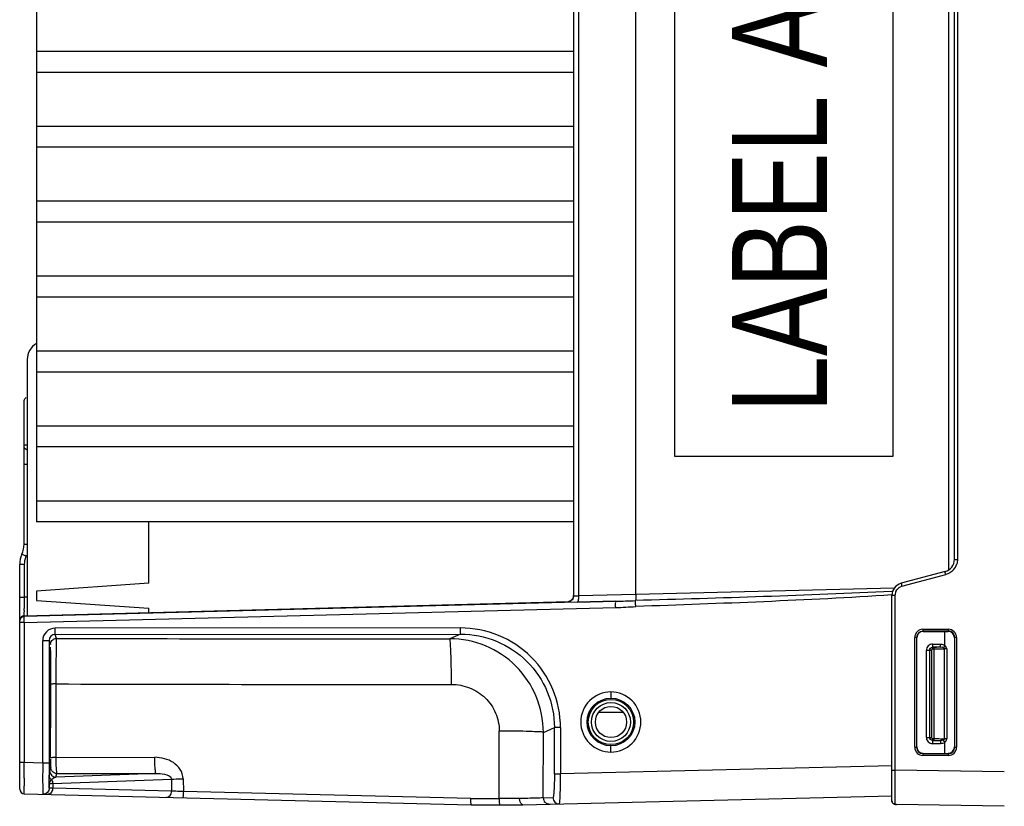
# Model space of a CAD drawing. Header units: inches. Extents: x 0 to 117, y 0 to 83.
# Tile 16 of 73: x 47.55 to 53.76, y 7.65 to 12.61. Entities that reach past the tile are written whole.
import ezdxf

# ---------------------------------------------------------------- set-up
doc = ezdxf.new("R2010")
doc.units = ezdxf.units.IN
doc.header["$LTSCALE"] = 6.431102
doc.header["$MEASUREMENT"] = 0
doc.layers.get('0').update_dxf_attribs({"linetype": 'CONTINUOUS'})
doc.styles.add('TEXTSTYLE_5', font='txt', dxfattribs={"width": 0.8})

msp = doc.modelspace()

# ---------------------------------------------------------------- linework, layer by layer
at = {"color": 7, "linetype": 'CONTINUOUS'}
for p, q in [((51.0398, 15.8466), (51.0398, 8.9746)), ((51.0715, 15.8471), (51.0715, 8.9741)), ((51.4335, 8.9818), (51.4335, 15.8395)), ((47.654, 15.8061), (47.654, 9.4405)), ((53.4043, 15.6847), (53.4043, 9.1365)), ((53.4414, 9.2033), (53.4414, 15.6179)), ((53.4607, 15.6179), (53.4607, 9.2033)), ((51.6778, 9.8516), (51.6778, 14.9697)), ((53.0538, 14.9697), (53.0538, 9.8516)), ((47.654, 12.4087), (51.0398, 12.4087)), ((51.0398, 12.2751), (47.654, 12.2751)), ((47.654, 11.9363), (51.0398, 11.9363)), ((51.0398, 11.8027), (47.654, 11.8027)), ((47.654, 11.4638), (51.0398, 11.4638)), ((51.0398, 11.3303), (47.654, 11.3303)), ((47.654, 10.9914), (51.0398, 10.9914)), ((51.0398, 10.8578), (47.654, 10.8578)), ((47.654, 10.5189), (51.0398, 10.5189)), ((47.5949, 10.4636), (47.5949, 8.8477)), ((51.0398, 10.3854), (47.654, 10.3854)), ((47.5753, 9.3004), (47.5753, 10.1958)), ((47.654, 10.0465), (51.0398, 10.0465)), ((47.5753, 9.9261), (47.5949, 9.9261)), ((51.0398, 9.9129), (47.654, 9.9129)), ((53.0538, 9.8516), (51.6778, 9.8516)), ((47.5949, 9.8017), (47.5753, 9.8017)), ((47.654, 9.5741), (51.0398, 9.5741)), ((51.0398, 9.4405), (47.654, 9.4405)), ((48.3627, 9.053), (48.3627, 9.4405)), ((47.5753, 9.3004), (47.5949, 9.3004)), ((53.4414, 9.2033), (53.4607, 9.2033)), ((47.5477, 7.7551), (47.5477, 9.1715)), ((47.5765, 9.1715), (47.5477, 9.1715)), ((47.5765, 9.1715), (47.5765, 8.9657)), ((53.383, 9.1273), (53.1061, 9.0531)), ((53.1108, 9.034), (53.3878, 9.1083)), ((48.3627, 9.053), (47.654, 9.0038)), ((47.654, 9.0038), (47.654, 8.9447)), ((53.0621, 9.0222), (51.4335, 8.9818)), ((47.5477, 8.9657), (47.5765, 8.9657)), ((47.5949, 8.9662), (47.5765, 8.9657)), ((47.654, 8.9447), (48.3627, 8.8955)), ((51.4335, 8.9818), (51.0715, 8.9741)), ((53.0517, 9.0014), (53.0465, 9.0011)), ((53.067, 8.977), (53.0477, 8.977)), ((53.0477, 7.6812), (53.0477, 8.977)), ((53.067, 8.977), (53.067, 7.8753)), ((47.5761, 8.8822), (47.5761, 8.8938)), ((47.5764, 8.8477), (51.0112, 8.9376)), ((51.306, 8.9398), (47.5765, 8.8447)), ((47.5765, 8.8054), (51.306, 8.9005)), ((48.3627, 8.8683), (48.3627, 8.8955)), ((51.0012, 8.9351), (51.0011, 8.9364)), ((51.0023, 8.9348), (51.0012, 8.9351)), ((51.0647, 8.9348), (51.306, 8.9398)), ((47.5762, 8.8351), (47.5763, 8.844)), ((47.5765, 8.8054), (47.5762, 8.8351)), ((47.5765, 8.8054), (47.5477, 8.8054)), ((47.5765, 8.8054), (47.5765, 7.9223)), ((50.3267, 8.7721), (47.7714, 8.7704)), ((53.2429, 8.763), (53.4043, 8.763)), ((47.7724, 8.7307), (50.3277, 8.7324)), ((47.7807, 8.7058), (47.7724, 8.7307)), ((50.3277, 8.7324), (50.2592, 8.7031)), ((53.2034, 8.7117), (53.1914, 8.7117)), ((53.1914, 8.019), (53.1914, 8.7117)), ((53.2052, 8.7099), (53.2034, 8.7117)), ((53.2034, 8.7117), (53.2034, 8.019)), ((53.4041, 8.7512), (53.2427, 8.7511)), ((53.2445, 8.7492), (53.2427, 8.7511)), ((53.2445, 8.7492), (53.402, 8.7492)), ((53.3818, 8.6613), (53.3818, 8.7492)), ((53.402, 8.7492), (53.4041, 8.7512)), ((53.4414, 8.7098), (53.4435, 8.7119)), ((53.4551, 8.7119), (53.4435, 8.7119)), ((53.4435, 8.0188), (53.4435, 8.7119)), ((53.4551, 8.7119), (53.4551, 8.0188)), ((47.6927, 7.9195), (47.6927, 8.6912)), ((47.7331, 8.6912), (47.6927, 8.6912)), ((47.7331, 8.6912), (47.7413, 8.6665)), ((47.7331, 8.6912), (47.7331, 7.9195)), ((53.2966, 8.6293), (53.2652, 8.6302)), ((53.2652, 8.0809), (53.2652, 8.6301)), ((53.2848, 8.6293), (53.2844, 8.6302)), ((53.2844, 8.6302), (53.2844, 8.0809)), ((53.3544, 8.6498), (53.3041, 8.6498)), ((53.3045, 8.649), (53.3041, 8.6498)), ((53.3045, 8.649), (53.3045, 8.6372)), ((53.313, 8.6372), (53.3045, 8.6372)), ((53.3046, 8.6695), (53.3549, 8.6695)), ((53.313, 8.649), (53.313, 8.062)), ((53.3933, 8.6389), (53.3792, 8.6389)), ((53.3792, 8.0721), (53.3792, 8.6389)), ((53.3933, 8.6389), (53.3933, 8.0721)), ((53.2966, 8.6293), (53.2966, 8.0817)), ((47.7783, 7.9541), (47.7782, 8.4183)), ((51.275, 8.3681), (51.276, 8.3287)), ((51.3547, 8.2374), (51.1974, 8.2374)), ((50.8497, 8.1132), (50.9195, 8.1431)), ((50.9578, 8.1431), (50.9195, 8.1431)), ((50.9195, 7.8516), (50.9195, 8.1431)), ((50.9578, 8.1431), (50.9578, 7.8516)), ((50.5711, 7.695), (50.5717, 8.1209)), ((50.849, 7.7002), (50.8497, 8.1132)), ((53.2652, 8.0809), (53.2966, 8.0817)), ((53.2848, 8.0817), (53.2844, 8.0809)), ((53.3045, 8.0738), (53.313, 8.0738)), ((53.3045, 8.0738), (53.3045, 8.062)), ((53.3933, 8.0721), (53.3792, 8.0721)), ((51.275, 7.9886), (51.276, 8.028)), ((53.1914, 8.019), (53.2034, 8.019)), ((53.2052, 8.0208), (53.2034, 8.019)), ((53.3045, 8.062), (53.3041, 8.0612)), ((53.3041, 8.0612), (53.3544, 8.0612)), ((53.3549, 8.0416), (53.3046, 8.0416)), ((53.3818, 7.9815), (53.3818, 8.0498)), ((53.4414, 8.0209), (53.4435, 8.0188)), ((53.4435, 8.0188), (53.4551, 8.0188)), ((47.7783, 7.9541), (48.3994, 7.9557)), ((53.2427, 7.9797), (53.2425, 7.9703)), ((53.2445, 7.9815), (53.2427, 7.9797)), ((53.2427, 7.9797), (53.4041, 7.9795)), ((53.4043, 7.9678), (53.2429, 7.9678)), ((53.402, 7.9815), (53.4041, 7.9795)), ((47.5765, 7.9223), (47.5477, 7.9223)), ((47.5763, 7.8616), (47.5765, 7.9223)), ((47.6927, 7.9195), (47.5765, 7.9223)), ((47.7331, 7.9195), (47.6927, 7.9195)), ((47.7431, 7.8924), (47.7358, 7.8704)), ((53.047, 7.9027), (50.9578, 7.8516)), ((47.5762, 7.824), (47.5763, 7.8616)), ((47.7346, 7.8172), (47.7348, 7.8328)), ((47.7348, 7.8328), (47.7348, 7.8375)), ((48.4074, 7.8547), (47.7752, 7.8311)), ((47.7752, 7.8311), (47.7825, 7.8531)), ((47.7825, 7.8531), (48.4074, 7.8547)), ((50.9195, 7.8516), (50.9578, 7.8516)), ((53.0477, 7.8753), (53.067, 7.8753)), ((53.067, 7.825), (53.0669, 7.8007)), ((53.7564, 7.8633), (53.067, 7.8753)), ((53.067, 7.8753), (53.067, 7.85)), ((53.067, 7.85), (53.067, 7.825)), ((47.7344, 7.7623), (47.734, 7.7697)), ((47.7344, 7.7875), (47.7346, 7.8172)), ((47.7344, 7.7875), (47.7344, 7.7623)), ((47.7557, 7.7613), (47.7346, 7.762)), ((47.7557, 7.7898), (48.5043, 7.8178)), ((47.7557, 7.7898), (47.7557, 7.7613)), ((48.5058, 7.743), (47.7557, 7.7613)), ((48.5043, 7.8178), (48.5058, 7.743)), ((48.5781, 7.8204), (48.5797, 7.7395)), ((53.0669, 7.8007), (53.0669, 7.7556)), ((47.5765, 7.7256), (50.3944, 7.6567)), ((50.3926, 7.695), (48.5797, 7.7395)), ((50.7207, 7.6567), (53.0469, 7.7135)), ((50.849, 7.7002), (50.9103, 7.7017)), ((53.0669, 7.7556), (53.0669, 7.7353)), ((53.0669, 7.7353), (53.0669, 7.6758)), ((50.3926, 7.695), (50.571, 7.695)), ((50.3944, 7.6567), (50.7207, 7.6567)), ((50.7003, 7.6952), (50.5711, 7.695)), ((53.0669, 7.6758), (53.067, 7.6674)), ((53.0732, 7.6588), (53.0763, 7.6587)), ((53.7563, 7.6468), (53.0765, 7.6586))]:
    msp.add_line(p, q, dxfattribs=at)
for points in [[(51.0398, 8.9756), (51.0398, 8.974), (51.0393, 8.9694), (51.0383, 8.965), (51.0369, 8.9609), (51.0351, 8.9571), (51.033, 8.9535), (51.0305, 8.9503), (51.0277, 8.9474), (51.0248, 8.9449), (51.0218, 8.9427), (51.0186, 8.9408), (51.0156, 8.9395), (51.013, 8.9385), (51.0109, 8.9379), (51.0096, 8.9376)], [(51.0092, 8.9375), (51.0083, 8.9373), (51.0082, 8.9373)], [(47.7346, 7.762), (47.7346, 7.762), (47.7345, 7.7621), (47.7345, 7.7621), (47.7345, 7.7621), (47.7344, 7.7621), (47.7344, 7.7622), (47.7344, 7.7622), (47.7344, 7.7622), (47.7344, 7.7623)], [(53.0477, 7.6812), (53.0482, 7.6768), (53.0496, 7.6723)], [(53.0496, 7.6723), (53.0521, 7.6683), (53.0553, 7.6649), (53.0589, 7.6624), (53.0626, 7.6607)], [(53.0626, 7.6607), (53.0661, 7.6597), (53.0696, 7.6591), (53.0732, 7.6588)]]:
    msp.add_lwpolyline(points, dxfattribs=at)
for centre, radius in [((51.2761, 8.1783), 0.1504), ((51.276, 8.1783), 0.1427), ((51.276, 8.1783), 0.123), ((51.276, 8.1783), 0.0984)]:
    msp.add_circle(centre, radius, dxfattribs=at)
for centre, radius, start, end in [((47.7131, 10.4636), 0.1181, 120.13835, 180.00481), ((47.4178, 9.3004), 0.1575, 335.85315, 360), ((47.7052, 9.1715), 0.1575, 155.85315, 180), ((47.7044, 9.1716), 0.1279, 158.56215, 180.00988), ((47.7026, 9.1722), 0.1261, 155.80466, 158.53749), ((47.4169, 9.3004), 0.1871, 335.86053, 338.54774), ((53.3627, 9.2033), 0.0787, 285, 360), ((53.3622, 9.2034), 0.0985, 318.29714, 343.17282), ((53.1264, 8.977), 0.0787, 105, 180), ((53.126, 8.9775), 0.0586, 105.03298, 113.7654), ((62.0121, 8.8677), 14.436, 179.61087, 179.89619), ((51.001, 8.9758), 0.0388, 349.9885, 359.9421), ((51.1874, 14.0602), 5.1218, 271.32708, 272.72572), ((53.1256, 8.977), 0.0586, 171.23313, 179.95996), ((53.1269, 8.9768), 0.0599, 155.08613, 171.25853), ((52.3401, 8.882), 4.764, 179.99685, 180.11926), ((51.0004, 8.9753), 0.0389, 271.05286, 280.72439), ((51.0004, 8.974), 0.0389, 271.07038, 281.54543), ((51.0001, 8.9755), 0.0404, 281.50451, 290.54765), ((51.2417, 11.4787), 2.579, 271.42774, 274.23673), ((47.5772, 8.8182), 0.0295, 91.5, 180), ((47.5772, 8.8156), 0.0292, 91.56163, 101.90157), ((47.7725, 8.6912), 0.0394, 90.11906, 180.03759), ((49.6751, 597.2255), 588.5227, 269.8155669, 270.0568644), ((50.2595, 8.1129), 0.5902, 0.02691, 90.03168), ((53.2427, 8.7117), 0.0393, 90.05508, 180.05223), ((53.2445, 8.7099), 0.0393, 89.93953, 179.99782), ((53.402, 8.7098), 0.0394, 359.96372, 89.98923), ((53.4042, 8.7119), 0.0393, 359.96839, 90.13909), ((53.3045, 8.6302), 0.0393, 89.96582, 180.05434), ((11.3217, 8.2885), 36.4216, 0.10644, 0.2227), ((49.6758, 608.8394), 600.424, 269.8189198, 270.0567419), ((6.9661, 8.2784), 40.7771, 359.73678, 0.10916), ((64.3014, 8.1605), 16.5644, 180.27531, 180.60373), ((26.4111, 8.195), 21.332, 359.47577, 359.72097), ((53.3045, 8.0808), 0.0393, 179.94757, 270.03452), ((53.2427, 8.019), 0.0393, 179.94777, 269.94492), ((53.2445, 8.0208), 0.0393, 180.00218, 270.06048), ((53.402, 8.0209), 0.0394, 270.01076, 0.03627), ((53.4042, 8.0188), 0.0393, 269.86091, 0.03161), ((40.7704, 8.0572), 6.972, 359.1475, 359.32465), ((36.9632, 8.1026), 10.7795, 359.32198, 359.45363), ((63.2403, 7.9163), 15.5072, 179.98825, 180.27052), ((69.2051, 7.7895), 21.6289, 179.90858, 180.03526), ((47.7752, 7.8705), 0.0394, 180.01764, 269.90087), ((47.7841, 7.7753), 0.052, 132.60156, 137.28218), ((47.77, 7.845), 0.0379, 230.69992, 236.01821), ((47.7856, 7.7905), 0.0434, 142.06606, 147.83413), ((47.5772, 7.7551), 0.0295, 180.01527, 268.60198), ((47.695, 7.7618), 0.0389, 269.31158, 279.51974), ((50.8883, 7.7001), 0.0393, 179.95724, 270.94437), ((50.9497, 7.7016), 0.0393, 179.9576, 270.93666), ((54.5236, 7.6724), 1.4567, 180.19791, 180.41917)]:
    msp.add_arc(centre, radius, start, end, dxfattribs=at)
for points in [[(47.5753, 10.1958), (47.5753, 10.2027), (47.5772, 10.2099), (47.581, 10.2157)], [(47.581, 10.2157), (47.5832, 10.219), (47.586, 10.2221), (47.5892, 10.2244)], [(47.5949, 9.8921), (47.5848, 9.8953), (47.5753, 9.9066), (47.5753, 9.9172)], [(53.4607, 9.2033), (53.4607, 9.1937), (53.4593, 9.184), (53.4565, 9.1747)], [(53.4358, 9.1378), (53.4233, 9.1238), (53.4059, 9.1131), (53.3878, 9.1083)], [(53.0726, 9.002), (53.0785, 9.0146), (53.0897, 9.0255), (53.1024, 9.0311)], [(51.0392, 8.969), (51.0366, 8.9543), (51.0224, 8.9398), (51.0077, 8.937)], [(51.0347, 8.9551), (51.0303, 8.9473), (51.0227, 8.9408), (51.0143, 8.9377)], [(51.0398, 8.9745), (51.0398, 8.9678), (51.038, 8.9609), (51.0347, 8.9551)], [(51.0715, 8.9741), (51.0716, 8.9658), (51.0714, 8.9575), (51.0702, 8.9493)], [(53.0465, 9.0011), (52.5083, 8.9759), (51.9696, 8.9597), (51.4309, 8.9443)], [(47.5477, 8.8152), (47.5477, 8.8217), (47.5501, 8.8285), (47.5541, 8.8336)], [(47.5541, 8.8336), (47.5583, 8.8388), (47.5647, 8.8427), (47.5712, 8.8441)], [(47.7438, 8.6803), (47.747, 8.6887), (47.7536, 8.6964), (47.7614, 8.7008)], [(47.7614, 8.7008), (47.7672, 8.7041), (47.7741, 8.7058), (47.7807, 8.7058)], [(47.7413, 8.6665), (47.7413, 8.6712), (47.7422, 8.6759), (47.7438, 8.6803)], [(53.2844, 8.6302), (53.2844, 8.6394), (53.2948, 8.6498), (53.3041, 8.6498)], [(53.2848, 8.6293), (53.2848, 8.6386), (53.2952, 8.649), (53.3045, 8.649)], [(53.3045, 8.6372), (53.3008, 8.6372), (53.2966, 8.633), (53.2966, 8.6293)], [(53.3723, 8.6471), (53.367, 8.6497), (53.3603, 8.6505), (53.3547, 8.6486)], [(53.3549, 8.6695), (53.3643, 8.6694), (53.375, 8.6677), (53.3818, 8.6613)], [(53.3723, 8.6471), (53.3756, 8.6458), (53.3791, 8.6425), (53.3792, 8.6389)], [(53.3933, 8.6389), (53.3935, 8.6473), (53.3879, 8.6555), (53.3818, 8.6613)], [(53.3041, 8.0612), (53.2948, 8.0612), (53.2844, 8.0716), (53.2844, 8.0809)], [(53.3045, 8.062), (53.2952, 8.0621), (53.2848, 8.0724), (53.2848, 8.0817)], [(53.2966, 8.0817), (53.2966, 8.078), (53.3008, 8.0738), (53.3045, 8.0738)], [(53.3792, 8.0721), (53.3793, 8.0686), (53.3756, 8.0653), (53.3723, 8.0639)], [(53.3818, 8.0498), (53.3878, 8.0556), (53.393, 8.0638), (53.3933, 8.0721)], [(53.3723, 8.0639), (53.367, 8.0613), (53.3603, 8.0605), (53.3548, 8.0624)], [(53.3818, 8.0498), (53.3751, 8.0433), (53.3643, 8.0416), (53.3549, 8.0416)], [(47.752, 7.8675), (47.7464, 7.8744), (47.7431, 7.8836), (47.7431, 7.8924)], [(47.746, 7.8157), (47.7397, 7.8209), (47.7349, 7.8293), (47.7348, 7.8375)], [(47.7514, 7.8172), (47.7544, 7.8212), (47.7583, 7.8246), (47.7626, 7.8271)], [(47.7825, 7.8531), (47.7712, 7.8531), (47.7591, 7.8588), (47.752, 7.8675)], [(47.7626, 7.8271), (47.7664, 7.8292), (47.7708, 7.8307), (47.7752, 7.8311)], [(47.7344, 7.7623), (47.7344, 7.7532), (47.7309, 7.7437), (47.725, 7.7368)], [(47.7346, 7.762), (47.7346, 7.753), (47.7312, 7.7436), (47.7254, 7.7367)], [(47.7344, 7.7875), (47.7346, 7.7961), (47.74, 7.8043), (47.7458, 7.8107)], [(47.7557, 7.7613), (47.7557, 7.7526), (47.7531, 7.7434), (47.7481, 7.7362)], [(47.7489, 7.8137), (47.7529, 7.8073), (47.7566, 7.7983), (47.7534, 7.7915)], [(47.7254, 7.7367), (47.7182, 7.7281), (47.7059, 7.7225), (47.6946, 7.7227)], [(47.725, 7.7368), (47.7191, 7.7299), (47.7103, 7.725), (47.7014, 7.7235)], [(47.7481, 7.7362), (47.7425, 7.7282), (47.7323, 7.7218), (47.7225, 7.722)], [(53.067, 7.6617), (53.0597, 7.6619), (53.0516, 7.6674), (53.049, 7.6743)]]:
    msp.add_open_spline(points, degree=3, dxfattribs=at)
for points, knots in [([(47.5876, 9.2239), (47.5843, 9.2254), (47.5784, 9.2283), (47.5693, 9.2317), (47.5659, 9.2348), (47.5612, 9.2353), (47.5615, 9.236)], [0, 0, 0, 0, 0.383792, 0.708289, 0.923927, 1, 1, 1, 1]), ([(53.3878, 9.1083), (53.3866, 9.1127), (53.3841, 9.1192), (53.3842, 9.1244), (53.3826, 9.1271), (53.383, 9.1273)], [0, 0, 0, 0, 0.706966, 0.923394, 1, 1, 1, 1]), ([(53.1061, 9.0531), (53.1056, 9.0529), (53.1072, 9.0502), (53.1071, 9.045), (53.1096, 9.0385), (53.1108, 9.034)], [0, 0, 0, 0, 0.076332, 0.292478, 1, 1, 1, 1]), ([(51.0398, 8.9746), (51.0398, 8.9738), (51.0444, 8.9741), (51.0528, 8.973), (51.0639, 8.9738), (51.0715, 8.9741)], [0, 0, 0, 0, 0.075696, 0.284225, 1, 1, 1, 1]), ([(51.0702, 8.9493), (51.07, 8.9472), (51.069, 8.9427), (51.0679, 8.9351), (51.0647, 8.9348)], [0, 0, 0, 0, 0.387078, 1, 1, 1, 1]), ([(51.4322, 8.9067), (51.432, 8.9108), (51.4315, 8.9233), (51.4307, 8.9358), (51.4309, 8.9443)], [0, 0, 0, 0, 0.326347, 1, 1, 1, 1]), ([(51.4335, 8.9817), (51.4336, 8.9777), (51.4334, 8.9652), (51.4339, 8.9522), (51.4309, 8.9443)], [0, 0, 0, 0, 0.324705, 1, 1, 1, 1]), ([(53.0475, 8.9801), (52.7786, 8.9615), (52.2402, 8.9356), (51.7016, 8.9156), (51.4322, 8.9067)], [0, 0, 0, 0, 0.499994, 1, 1, 1, 1]), ([(51.0011, 8.9364), (51.0016, 8.9369), (51.0047, 8.9367), (51.0071, 8.9373), (51.009, 8.9374)], [0, 0, 0, 0, 0.284084, 1, 1, 1, 1]), ([(51.306, 8.9005), (51.3057, 8.9096), (51.3046, 8.9222), (51.3063, 8.9344), (51.3052, 8.9391), (51.306, 8.9398)], [0, 0, 0, 0, 0.698717, 0.916774, 1, 1, 1, 1]), ([(47.5765, 8.8477), (47.5759, 8.8477), (47.5769, 8.851), (47.5758, 8.8544), (47.5764, 8.8628), (47.5762, 8.8686), (47.5761, 8.8721)], [0, 0, 0, 0, 0.064919, 0.25675, 0.571329, 1, 1, 1, 1]), ([(47.7714, 8.7704), (47.7513, 8.7698), (47.7096, 8.7533), (47.6927, 8.7113), (47.6927, 8.6912)], [0, 0, 0, 0, 0.500294, 1, 1, 1, 1]), ([(47.7724, 8.7307), (47.7716, 8.7315), (47.7725, 8.7362), (47.7707, 8.7487), (47.7714, 8.7612), (47.7714, 8.7704)], [0, 0, 0, 0, 0.091958, 0.304922, 1, 1, 1, 1]), ([(50.3277, 8.7324), (50.3269, 8.7333), (50.3278, 8.7379), (50.326, 8.7504), (50.3267, 8.7629), (50.3267, 8.7721)], [0, 0, 0, 0, 0.091321, 0.302489, 1, 1, 1, 1]), ([(50.9578, 8.1431), (50.9573, 8.225), (50.9251, 8.3908), (50.784, 8.5998), (50.5743, 8.7397), (50.4086, 8.7713), (50.3267, 8.7721)], [0, 0, 0, 0, 0.250039, 0.500028, 0.749997, 1, 1, 1, 1]), ([(53.2429, 8.763), (53.2298, 8.7629), (53.2024, 8.7522), (53.1914, 8.7248), (53.1914, 8.7117)], [0, 0, 0, 0, 0.500125, 1, 1, 1, 1]), ([(53.2425, 8.7629), (53.2423, 8.7602), (53.2423, 8.7586), (53.2426, 8.7519), (53.2426, 8.7538), (53.2426, 8.7542)], [0, 0, 0, 0, 0.700141, 0.882257, 1, 1, 1, 1]), ([(53.4041, 8.7512), (53.4039, 8.7514), (53.4041, 8.7547), (53.4039, 8.7577), (53.4041, 8.7606)], [0, 0, 0, 0, 0.070005, 1, 1, 1, 1]), ([(53.4551, 8.7119), (53.4551, 8.7249), (53.4443, 8.7519), (53.4173, 8.763), (53.4043, 8.763)], [0, 0, 0, 0, 0.500175, 1, 1, 1, 1]), ([(47.7782, 8.4183), (47.7782, 8.4547), (47.7782, 8.5219), (47.779, 8.6008), (47.7789, 8.6524), (47.7806, 8.6809), (47.7783, 8.6983), (47.7807, 8.7058)], [0, 0, 0, 0, 0.379617, 0.70045, 0.82417, 0.917253, 1, 1, 1, 1]), ([(50.2704, 8.4156), (50.2703, 8.4519), (50.2699, 8.5046), (50.2684, 8.5715), (50.2672, 8.6143), (50.2653, 8.6492), (50.2642, 8.6765), (50.2613, 8.6921), (50.2612, 8.7017), (50.2592, 8.7031)], [0, 0, 0, 0, 0.377879, 0.548284, 0.698095, 0.822013, 0.915528, 0.97539, 1, 1, 1, 1]), ([(50.3277, 8.7324), (50.4045, 8.7324), (50.5599, 8.7021), (50.7567, 8.5713), (50.8887, 8.3753), (50.9195, 8.2199), (50.9195, 8.1431)], [0, 0, 0, 0, 0.250034, 0.499992, 0.749954, 1, 1, 1, 1]), ([(47.7372, 8.4727), (47.7374, 8.4973), (47.7376, 8.5323), (47.7381, 8.5757), (47.7382, 8.6016), (47.739, 8.6215), (47.7384, 8.6376), (47.7405, 8.6444), (47.739, 8.6508), (47.74, 8.6508)], [0, 0, 0, 0, 0.41536, 0.587816, 0.732841, 0.848148, 0.931954, 0.98279, 1, 1, 1, 1]), ([(47.74, 8.6508), (47.7413, 8.6508), (47.7392, 8.6426), (47.7419, 8.6341), (47.741, 8.6138), (47.742, 8.5888), (47.7421, 8.5565), (47.7427, 8.503), (47.7429, 8.4601), (47.743, 8.43)], [0, 0, 0, 0, 0.017603, 0.069542, 0.154955, 0.271976, 0.418276, 0.590819, 1, 1, 1, 1]), ([(53.3045, 8.6695), (53.3045, 8.665), (53.3037, 8.6586), (53.305, 8.6516), (53.3041, 8.6498)], [0, 0, 0, 0, 0.688813, 1, 1, 1, 1]), ([(53.3544, 8.6498), (53.3513, 8.6497), (53.3375, 8.6492), (53.3237, 8.649), (53.313, 8.649)], [0, 0, 0, 0, 0.224612, 1, 1, 1, 1]), ([(53.3792, 8.6389), (53.375, 8.6386), (53.3529, 8.6375), (53.3309, 8.6372), (53.313, 8.6372)], [0, 0, 0, 0, 0.190283, 1, 1, 1, 1]), ([(53.3544, 8.6498), (53.3553, 8.6516), (53.3542, 8.6586), (53.3546, 8.665), (53.3549, 8.6695)], [0, 0, 0, 0, 0.310934, 1, 1, 1, 1]), ([(53.3818, 8.6613), (53.3794, 8.6578), (53.3779, 8.6581), (53.3743, 8.65), (53.3744, 8.6502)], [0, 0, 0, 0, 0.951859, 1, 1, 1, 1]), ([(47.7369, 8.4539), (47.7386, 8.4539), (47.735, 8.4641), (47.7372, 8.4681), (47.7372, 8.4727)], [0, 0, 0, 0, 0.266996, 1, 1, 1, 1]), ([(47.7782, 8.4183), (47.7735, 8.4183), (47.7656, 8.418), (47.7544, 8.4184), (47.7487, 8.417), (47.7438, 8.4182), (47.7435, 8.4173)], [0, 0, 0, 0, 0.401031, 0.702556, 0.914405, 1, 1, 1, 1]), ([(50.2704, 8.4156), (50.3092, 8.4148), (50.3876, 8.4013), (50.4877, 8.3361), (50.5561, 8.2382), (50.5714, 8.1597), (50.5718, 8.1209)], [0, 0, 0, 0, 0.250045, 0.500066, 0.750031, 1, 1, 1, 1]), ([(51.275, 8.3681), (51.2266, 8.3679), (51.1258, 8.327), (51.0651, 8.1783), (51.1258, 8.0297), (51.2266, 7.9886), (51.275, 7.9886)], [0, 0, 0, 0, 0.249993, 0.499983, 0.749998, 1, 1, 1, 1]), ([(51.275, 7.9886), (51.3234, 7.9887), (51.4243, 8.0296), (51.485, 8.1784), (51.4243, 8.3271), (51.3234, 8.3681), (51.275, 8.3681)], [0, 0, 0, 0, 0.249993, 0.499983, 0.749998, 1, 1, 1, 1]), ([(47.7372, 8.0809), (47.7372, 8.0854), (47.735, 8.0894), (47.7386, 8.0996), (47.7369, 8.0996)], [0, 0, 0, 0, 0.733004, 1, 1, 1, 1]), ([(50.8497, 8.1132), (50.8418, 8.1166), (50.8118, 8.1149), (50.7546, 8.1198), (50.67, 8.1199), (50.6063, 8.1208), (50.5717, 8.1209)], [0, 0, 0, 0, 0.092676, 0.311181, 0.62728, 1, 1, 1, 1]), ([(53.313, 8.0738), (53.3195, 8.0738), (53.3415, 8.0736), (53.3636, 8.0732), (53.3792, 8.0721)], [0, 0, 0, 0, 0.293642, 1, 1, 1, 1]), ([(53.1914, 8.019), (53.1914, 8.0059), (53.2024, 7.9785), (53.2298, 7.9678), (53.2429, 7.9678)], [0, 0, 0, 0, 0.499875, 1, 1, 1, 1]), ([(53.3041, 8.0612), (53.305, 8.0594), (53.3037, 8.0524), (53.3045, 8.0461), (53.3045, 8.0416)], [0, 0, 0, 0, 0.310704, 1, 1, 1, 1]), ([(53.313, 8.062), (53.3237, 8.062), (53.3375, 8.0618), (53.3513, 8.0613), (53.3544, 8.0612)], [0, 0, 0, 0, 0.775382, 1, 1, 1, 1]), ([(53.3544, 8.0612), (53.3553, 8.0594), (53.3541, 8.0524), (53.3549, 8.0461), (53.3549, 8.0416)], [0, 0, 0, 0, 0.310954, 1, 1, 1, 1]), ([(53.3818, 8.0498), (53.3794, 8.0532), (53.3779, 8.0529), (53.3743, 8.061), (53.3745, 8.0608)], [0, 0, 0, 0, 0.953275, 1, 1, 1, 1]), ([(53.4043, 7.9678), (53.4173, 7.9677), (53.4443, 7.9788), (53.4551, 8.0058), (53.4551, 8.0188)], [0, 0, 0, 0, 0.499825, 1, 1, 1, 1]), ([(47.74, 7.9028), (47.7382, 7.9028), (47.7402, 7.9096), (47.7388, 7.9153), (47.7391, 7.9302), (47.7382, 7.9533), (47.7381, 7.9741), (47.7379, 7.9859)], [0, 0, 0, 0, 0.065173, 0.145754, 0.25779, 0.572381, 1, 1, 1, 1]), ([(47.7783, 7.9541), (47.7738, 7.9541), (47.7657, 7.9538), (47.7545, 7.9542), (47.7486, 7.9527), (47.7439, 7.9539), (47.7436, 7.953)], [0, 0, 0, 0, 0.38841, 0.710381, 0.922816, 1, 1, 1, 1]), ([(47.7825, 7.8531), (47.78, 7.8546), (47.7821, 7.8676), (47.7783, 7.8862), (47.7788, 7.9183), (47.7783, 7.9414), (47.7783, 7.9541)], [0, 0, 0, 0, 0.085028, 0.304022, 0.625229, 1, 1, 1, 1]), ([(48.4074, 7.8547), (48.4045, 7.8557), (48.4045, 7.8695), (48.4007, 7.8877), (48.4, 7.92), (48.3994, 7.9431), (48.3994, 7.9557)], [0, 0, 0, 0, 0.088536, 0.307938, 0.62775, 1, 1, 1, 1]), ([(48.5781, 7.8204), (48.5777, 7.8408), (48.5642, 7.882), (48.5037, 7.9398), (48.44, 7.9546), (48.3994, 7.9557)], [0, 0, 0, 0, 0.250608, 0.501854, 1, 1, 1, 1]), ([(53.4039, 7.9677), (53.4039, 7.9703), (53.4039, 7.9719), (53.4039, 7.9786), (53.404, 7.9767), (53.404, 7.9763)], [0, 0, 0, 0, 0.700227, 0.881984, 1, 1, 1, 1]), ([(47.6927, 7.9195), (47.6926, 7.8952), (47.6927, 7.8503), (47.6918, 7.7904), (47.6944, 7.7499), (47.6921, 7.7285), (47.6945, 7.723)], [0, 0, 0, 0, 0.370213, 0.687872, 0.908138, 1, 1, 1, 1]), ([(47.7403, 7.9049), (47.7403, 7.9044), (47.7401, 7.9039), (47.7402, 7.9028), (47.74, 7.9028)], [0, 0, 0, 0, 0.740939, 1, 1, 1, 1]), ([(47.7431, 7.8924), (47.7438, 7.8936), (47.7426, 7.8992), (47.7445, 7.9161), (47.7436, 7.9324), (47.7436, 7.9446)], [0, 0, 0, 0, 0.077977, 0.297527, 1, 1, 1, 1]), ([(47.734, 7.7697), (47.7339, 7.7736), (47.7335, 7.7981), (47.7334, 7.8226), (47.7333, 7.8431)], [0, 0, 0, 0, 0.159493, 1, 1, 1, 1]), ([(47.7348, 7.8375), (47.7349, 7.8457), (47.7359, 7.8565), (47.7349, 7.8678), (47.7358, 7.8704)], [0, 0, 0, 0, 0.745055, 1, 1, 1, 1]), ([(48.4074, 7.8547), (48.4252, 7.8551), (48.457, 7.8532), (48.5037, 7.8358), (48.5043, 7.8178)], [0, 0, 0, 0, 0.496754, 1, 1, 1, 1]), ([(50.9195, 7.8516), (50.9195, 7.8325), (50.9191, 7.7972), (50.9176, 7.7554), (50.9157, 7.7288), (50.9142, 7.7143), (50.9127, 7.7071), (50.9115, 7.7017), (50.9103, 7.7017)], [0, 0, 0, 0, 0.380694, 0.703353, 0.82704, 0.919484, 0.977294, 1, 1, 1, 1]), ([(50.9504, 7.6623), (50.9517, 7.6623), (50.9525, 7.6694), (50.9541, 7.6782), (50.9551, 7.6966), (50.9567, 7.7301), (50.9578, 7.783), (50.9579, 7.8275), (50.9578, 7.8516)], [0, 0, 0, 0, 0.021474, 0.078804, 0.171132, 0.295173, 0.618436, 1, 1, 1, 1]), ([(47.5765, 7.7256), (47.5754, 7.7258), (47.5777, 7.7323), (47.5754, 7.7399), (47.5766, 7.7569), (47.5762, 7.769), (47.5762, 7.7762)], [0, 0, 0, 0, 0.065906, 0.259533, 0.574378, 1, 1, 1, 1]), ([(47.7557, 7.7898), (47.7505, 7.7895), (47.7451, 7.7876), (47.7349, 7.7894), (47.7344, 7.7875)], [0, 0, 0, 0, 0.732874, 1, 1, 1, 1]), ([(48.5043, 7.8178), (48.5091, 7.8181), (48.5337, 7.8193), (48.5583, 7.82), (48.5781, 7.8204)], [0, 0, 0, 0, 0.195916, 1, 1, 1, 1]), ([(48.4726, 7.7037), (48.4812, 7.7034), (48.5001, 7.7136), (48.5057, 7.7331), (48.5058, 7.743)], [0, 0, 0, 0, 0.464338, 1, 1, 1, 1]), ([(48.5797, 7.7395), (48.5725, 7.7398), (48.5479, 7.7409), (48.5232, 7.742), (48.5058, 7.743)], [0, 0, 0, 0, 0.29131, 1, 1, 1, 1]), ([(48.5797, 7.7395), (48.5796, 7.7343), (48.5791, 7.7255), (48.5786, 7.7128), (48.5771, 7.7069), (48.5771, 7.7011), (48.576, 7.7011)], [0, 0, 0, 0, 0.400023, 0.707095, 0.915823, 1, 1, 1, 1]), ([(50.849, 7.7002), (50.8343, 7.6989), (50.7847, 7.6984), (50.7352, 7.6962), (50.7003, 7.6952)], [0, 0, 0, 0, 0.296844, 1, 1, 1, 1]), ([(50.3944, 7.6567), (50.3934, 7.6566), (50.3942, 7.6627), (50.3926, 7.6684), (50.3928, 7.6813), (50.3926, 7.6901), (50.3926, 7.695)], [0, 0, 0, 0, 0.075737, 0.290333, 0.615154, 1, 1, 1, 1]), ([(50.571, 7.695), (50.5711, 7.6901), (50.5713, 7.6813), (50.5713, 7.6684), (50.5727, 7.6626), (50.5723, 7.6565), (50.5733, 7.6567)], [0, 0, 0, 0, 0.384401, 0.708817, 0.923654, 1, 1, 1, 1]), ([(50.7206, 7.6567), (50.718, 7.6567), (50.7031, 7.6639), (50.7006, 7.6826), (50.7003, 7.6952)], [0, 0, 0, 0, 0.174402, 1, 1, 1, 1]), ([(53.049, 7.6743), (53.0486, 7.6754), (53.0479, 7.6776), (53.0477, 7.68), (53.0477, 7.6812)], [0, 0, 0, 0, 0.502203, 1, 1, 1, 1]), ([(53.0763, 7.6587), (53.0749, 7.6587), (53.072, 7.6588), (53.067, 7.6598), (53.067, 7.6617)], [0, 0, 0, 0, 0.40445, 1, 1, 1, 1])]:
    msp.add_open_spline(points, degree=3, knots=knots, dxfattribs=at)

# ---------------------------------------------------------------- texts
at = {"color": 7, "linetype": 'CONTINUOUS', "insert": (52.039, 10.129), "char_height": 0.6, "width": 4.58, "attachment_point": 1, "rotation": 90, "line_spacing_factor": 0.9, "style": 'TEXTSTYLE_5'}
msp.add_mtext('LABEL AREA', dxfattribs=at)

doc.saveas('drawing.dxf')
